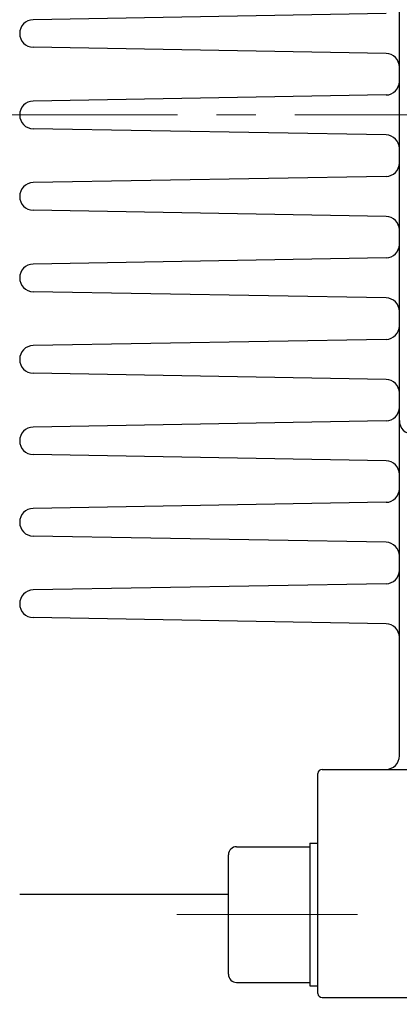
# Model space of a CAD drawing. Header units: millimetres. Extents: x 0 to 1071, y 0 to 742.
# Tile 107 of 128: x 312 to 340, y 422 to 495. Entities that reach past the tile are written whole.
import ezdxf

# ---------------------------------------------------------------- set-up
doc = ezdxf.new("R2010")
doc.units = ezdxf.units.MM
doc.header["$LTSCALE"] = 0.454724
doc.linetypes.add('CENTER', pattern=[50.8, 31.75, -6.35, 6.35, -6.35])
doc.layers.add('NoLayerName_001', color=7, linetype='Continuous')
doc.styles.get("Standard").update_dxf_attribs({"font": 'txt', "bigfont": 'extfont2'})
doc.dimstyles.get("Standard").update_dxf_attribs({"dimtxt": 2.5, "dimasz": 2.5, "dimexe": 1, "dimexo": 1, "dimtad": 1, "dimdec": 3, "dimzin": 0, "dimdsep": 46, "dimtxsty": 'Standard', "dimcen": 2.5, "dimadec": 3, "dimazin": 0, "dimtfac": 0.75, "dimtdec": 3, "dimtmove": 0, "dimatfit": 3, "dimfxl": 1, "dimarcsym": 0})

# ---------------------------------------------------------------- blocks, each defined once
blk = doc.blocks.new('_OPEN30')
at = {"color": 0, "linetype": 'ByBlock', "lineweight": -2}
for p, q in [((-1, 0.267949), (0, 0)), ((0, 0), (-1, -0.267949)), ((0, 0), (-1, 0))]:
    blk.add_line(p, q, dxfattribs=at)
blk = doc.blocks.new('*D138')
at = {"layer": 'Defpoints', "color": 0}
for p in [(284.276, 426.781), (443.276, 422.9), (284.276, 331.25)]:
    blk.add_point(p, dxfattribs=at)
at = {"layer": 'NoLayerName_001', "color": 0, "linetype": 'Continuous', "lineweight": 13}
for p, q in [((284.276, 424.281), (284.276, 328.75)), ((443.276, 420.4), (443.276, 328.75)), ((439.526, 331.25), (288.026, 331.25))]:
    blk.add_line(p, q, dxfattribs=at)
at = {"layer": 'NoLayerName_001', "color": 0, "lineweight": 13, "xscale": 3.75, "yscale": 3.75, "zscale": 3.75, "rotation": 180}
blk.add_blockref('_OPEN30', (284.276, 331.25), dxfattribs=at)
at = {"layer": 'NoLayerName_001', "color": 0, "lineweight": 13, "xscale": 3.75, "yscale": 3.75, "zscale": 3.75}
blk.add_blockref('_OPEN30', (443.276, 331.25), dxfattribs=at)
at = {"layer": 'NoLayerName_001', "color": 0, "lineweight": 13, "insert": (363.776, 338.217), "char_height": 8.75, "attachment_point": 5}
blk.add_mtext('\\W0.8000;159', dxfattribs=at)

msp = doc.modelspace()

# ---------------------------------------------------------------- linework, layer by layer
at = {"layer": 'NoLayerName_001', "color": 7, "linetype": 'Continuous', "lineweight": 25}
for p, q in [((339.7765, 440.3025), (339.7765, 513)), ((338.7939, 494.9716), (312.7763, 494.5175)), ((338.7939, 492.0284), (312.7763, 492.4825)), ((338.7939, 488.9716), (312.7763, 488.5175)), ((338.7939, 486.0284), (312.7763, 486.4825)), ((338.7939, 482.9716), (312.7763, 482.5175)), ((338.7939, 480.0284), (312.7763, 480.4825)), ((338.7939, 476.9716), (312.7763, 476.5175)), ((338.7939, 474.0284), (312.7763, 474.4825)), ((338.7939, 470.9716), (312.7763, 470.5175)), ((338.7939, 468.0284), (312.7763, 468.4825)), ((338.7939, 464.9716), (312.7763, 464.5175)), ((338.7939, 462.0284), (312.7763, 462.4825)), ((338.7939, 458.9716), (312.7763, 458.5175)), ((338.7939, 456.0284), (312.7763, 456.4825)), ((338.7939, 452.9716), (312.7763, 452.5175)), ((338.7939, 450.0284), (312.7763, 450.4825)), ((333.7765, 422.8), (333.7765, 439.0025)), ((334.0765, 439.3025), (344.7765, 439.3025)), ((333.1765, 433.8603), (333.7765, 433.8603)), ((333.1765, 433.8603), (333.1765, 423.3603)), ((327.1765, 424.2103), (327.1765, 433.0103)), ((327.7765, 433.6103), (333.1765, 433.6103)), ((311.7765, 430.1088), (327.1765, 430.1088)), ((327.7765, 423.6103), (333.1765, 423.6103)), ((333.1765, 423.3603), (333.7765, 423.3603)), ((334.0765, 422.5), (344.7765, 422.5))]:
    msp.add_line(p, q, dxfattribs=at)
at = {"layer": 'NoLayerName_001', "color": 4, "linetype": 'CENTER', "lineweight": 13}
for p, q in [((262.7765, 487.5), (511.2764, 487.5)), ((323.37, 428.6103), (336.6967, 428.6103))]:
    msp.add_line(p, q, dxfattribs=at)
at = {"layer": 'NoLayerName_001', "color": 7, "linetype": 'Continuous', "lineweight": 25}
for centre, radius, start, end in [((312.7941, 493.5), 1.0176, 91, 269), ((338.7765, 491.0286), 1, 0, 89), ((338.7765, 489.9714), 1, 271, 0), ((312.7941, 487.5), 1.0176, 91, 269), ((338.7765, 485.0286), 1, 0, 89), ((338.7765, 483.9714), 1, 271, 0), ((312.7941, 481.5), 1.0176, 91, 269), ((338.7765, 479.0286), 1, 0, 89), ((338.7765, 477.9714), 1, 271, 0), ((312.7941, 475.5), 1.0176, 91, 269), ((338.7765, 473.0286), 1, 0, 89), ((338.7765, 471.9714), 1, 271, 0), ((312.7941, 469.5), 1.0176, 91, 269), ((338.7765, 467.0286), 1, 0, 89), ((338.7765, 465.9714), 1, 271, 0), ((340.7765, 465), 1, 180, 270), ((312.7941, 463.5), 1.0176, 91, 269), ((338.7765, 461.0286), 1, 0, 89), ((338.7765, 459.9714), 1, 271, 0), ((312.7941, 457.5), 1.0176, 91, 269), ((338.7765, 455.0286), 1, 0, 89), ((338.7765, 453.9714), 1, 271, 0), ((312.7941, 451.5), 1.0176, 91, 269), ((338.7765, 449.0286), 1, 0, 89), ((338.7765, 440.3025), 1, 270, 0), ((334.0765, 439.0025), 0.3, 90, 180), ((327.7765, 433.0103), 0.6, 90, 180), ((327.7765, 424.2103), 0.6, 180, 270), ((334.0765, 422.8), 0.3, 180, 270)]:
    msp.add_arc(centre, radius, start, end, dxfattribs=at)

# ---------------------------------------------------------------- dimensions: what is measured, and where the dimension line sits
at = {"layer": 'NoLayerName_001', "color": 3, "linetype": 'Continuous', "lineweight": 13}
dim = msp.add_linear_dim(base=(284.2765, 331.25), p1=(443.2765, 422.9), p2=(284.2765, 426.7808), angle=180, text='\\W0.8000;<>', dimstyle='Standard', override={"dimtxt": 8.75, "dimasz": 3.75, "dimexe": 2.5, "dimexo": 2.5, "dimgap": 2.5, "dimzin": 8, "dimblk": 'OPEN30', "dimclrd": 0, "dimclre": 0, "dimclrt": 0, "dimtp": 0, "dimtm": 0, "dimlwd": 13, "dimlwe": 13}, dxfattribs=at)
dim.commit()
dim.dimension.update_dxf_attribs({"geometry": '*D138', "text_midpoint": (363.7765, 331.25), "dimtype": 160})

doc.saveas('drawing.dxf')
